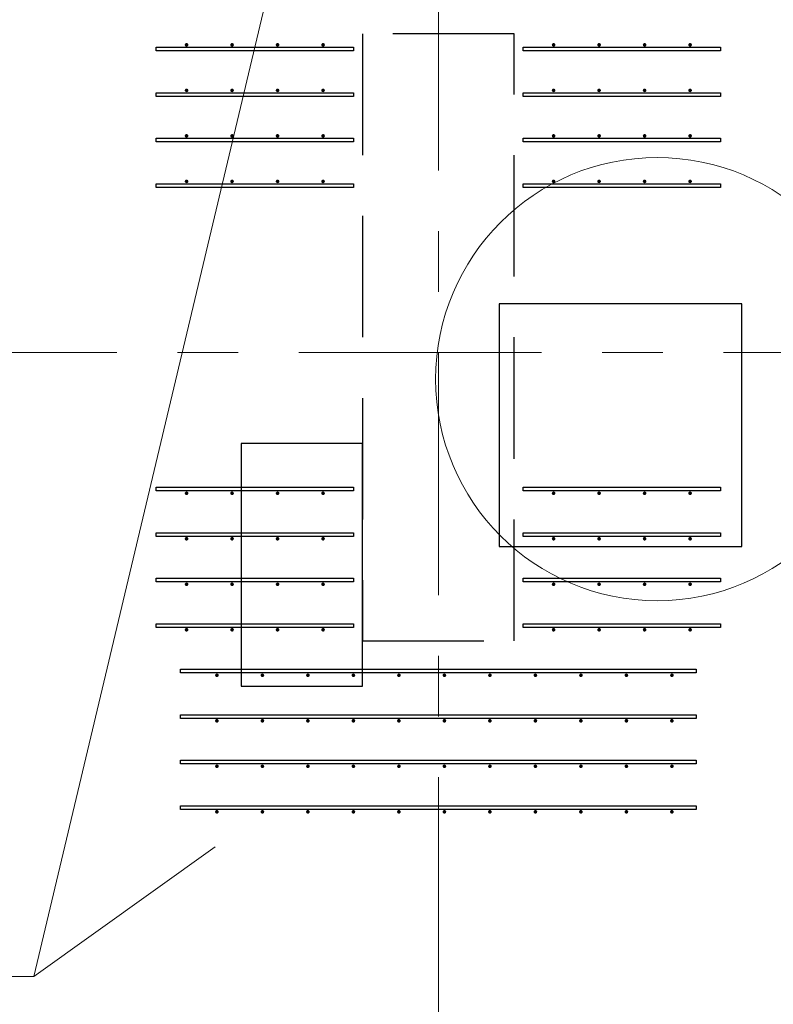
# Model space of a CAD drawing. Header units: metres. Extents: x -38 to 85, y -15 to 19.
# Tile 65 of 95: x 50.81 to 52.05, y 11.73 to 13.35. Entities that reach past the tile are written whole.
import ezdxf

# ---------------------------------------------------------------- set-up
doc = ezdxf.new("R2010")
doc.units = ezdxf.units.M
for name, pattern in [('______11', [0.5, 0.4, -0.05, 0, -0.05]), ('______2', [0.27, 0.2, -0.07]), ('______5', [1.1, 0.8, -0.1, 0.1, -0.1])]:
    doc.linetypes.add(name, pattern=pattern)
for name, color, linetype, lineweight in [('XR$2$Осевая линия (1)', 7, '______5', 13), ('XR$3$Арматурный каркас 01', 4, 'Continuous', 35), ('XR$3$ВК__отв в полу 1-2 эт', 220, 'Continuous', 25), ('XR$3$Перекрытие (1)', 7, 'Continuous', 35), ('XR$5$Стена (1)', 7, 'Continuous', 35)]:
    doc.layers.add(name, color=color, linetype=linetype, lineweight=lineweight)

msp = doc.modelspace()

# ---------------------------------------------------------------- hatches: boundary and pattern name
at = {"layer": 'XR$3$Арматурный каркас 01', "linetype": 'Continuous', "lineweight": 50, "transparency": 33554687}
for points in [[(51.088, 13.307), (51.0878, 13.3081), (51.0871, 13.3091), (51.0861, 13.3098), (51.085, 13.31), (51.0839, 13.3098), (51.0829, 13.3091), (51.0822, 13.3081), (51.082, 13.307), (51.0822, 13.3059), (51.0829, 13.3049), (51.0839, 13.3042), (51.085, 13.304), (51.0861, 13.3042), (51.0871, 13.3049), (51.0878, 13.3059)], [(51.163, 13.307), (51.1628, 13.3081), (51.1621, 13.3091), (51.1611, 13.3098), (51.16, 13.31), (51.1589, 13.3098), (51.1579, 13.3091), (51.1572, 13.3081), (51.157, 13.307), (51.1572, 13.3059), (51.1579, 13.3049), (51.1589, 13.3042), (51.16, 13.304), (51.1611, 13.3042), (51.1621, 13.3049), (51.1628, 13.3059)], [(51.238, 13.307), (51.2378, 13.3081), (51.2371, 13.3091), (51.2361, 13.3098), (51.235, 13.31), (51.2339, 13.3098), (51.2329, 13.3091), (51.2322, 13.3081), (51.232, 13.307), (51.2322, 13.3059), (51.2329, 13.3049), (51.2339, 13.3042), (51.235, 13.304), (51.2361, 13.3042), (51.2371, 13.3049), (51.2378, 13.3059)], [(51.313, 13.307), (51.3128, 13.3081), (51.3121, 13.3091), (51.3111, 13.3098), (51.31, 13.31), (51.3089, 13.3098), (51.3079, 13.3091), (51.3072, 13.3081), (51.307, 13.307), (51.3072, 13.3059), (51.3079, 13.3049), (51.3089, 13.3042), (51.31, 13.304), (51.3111, 13.3042), (51.3121, 13.3049), (51.3128, 13.3059)], [(51.693, 13.307), (51.6928, 13.3081), (51.6921, 13.3091), (51.6911, 13.3098), (51.69, 13.31), (51.6889, 13.3098), (51.6879, 13.3091), (51.6872, 13.3081), (51.687, 13.307), (51.6872, 13.3059), (51.6879, 13.3049), (51.6889, 13.3042), (51.69, 13.304), (51.6911, 13.3042), (51.6921, 13.3049), (51.6928, 13.3059)], [(51.768, 13.307), (51.7678, 13.3081), (51.7671, 13.3091), (51.7661, 13.3098), (51.765, 13.31), (51.7639, 13.3098), (51.7629, 13.3091), (51.7622, 13.3081), (51.762, 13.307), (51.7622, 13.3059), (51.7629, 13.3049), (51.7639, 13.3042), (51.765, 13.304), (51.7661, 13.3042), (51.7671, 13.3049), (51.7678, 13.3059)], [(51.843, 13.307), (51.8428, 13.3081), (51.8421, 13.3091), (51.8411, 13.3098), (51.84, 13.31), (51.8389, 13.3098), (51.8379, 13.3091), (51.8372, 13.3081), (51.837, 13.307), (51.8372, 13.3059), (51.8379, 13.3049), (51.8389, 13.3042), (51.84, 13.304), (51.8411, 13.3042), (51.8421, 13.3049), (51.8428, 13.3059)], [(51.918, 13.307), (51.9178, 13.3081), (51.9171, 13.3091), (51.9161, 13.3098), (51.915, 13.31), (51.9139, 13.3098), (51.9129, 13.3091), (51.9122, 13.3081), (51.912, 13.307), (51.9122, 13.3059), (51.9129, 13.3049), (51.9139, 13.3042), (51.915, 13.304), (51.9161, 13.3042), (51.9171, 13.3049), (51.9178, 13.3059)], [(51.088, 13.232), (51.0878, 13.2331), (51.0871, 13.2341), (51.0861, 13.2348), (51.085, 13.235), (51.0839, 13.2348), (51.0829, 13.2341), (51.0822, 13.2331), (51.082, 13.232), (51.0822, 13.2309), (51.0829, 13.2299), (51.0839, 13.2292), (51.085, 13.229), (51.0861, 13.2292), (51.0871, 13.2299), (51.0878, 13.2309)], [(51.163, 13.232), (51.1628, 13.2331), (51.1621, 13.2341), (51.1611, 13.2348), (51.16, 13.235), (51.1589, 13.2348), (51.1579, 13.2341), (51.1572, 13.2331), (51.157, 13.232), (51.1572, 13.2309), (51.1579, 13.2299), (51.1589, 13.2292), (51.16, 13.229), (51.1611, 13.2292), (51.1621, 13.2299), (51.1628, 13.2309)], [(51.238, 13.232), (51.2378, 13.2331), (51.2371, 13.2341), (51.2361, 13.2348), (51.235, 13.235), (51.2339, 13.2348), (51.2329, 13.2341), (51.2322, 13.2331), (51.232, 13.232), (51.2322, 13.2309), (51.2329, 13.2299), (51.2339, 13.2292), (51.235, 13.229), (51.2361, 13.2292), (51.2371, 13.2299), (51.2378, 13.2309)], [(51.313, 13.232), (51.3128, 13.2331), (51.3121, 13.2341), (51.3111, 13.2348), (51.31, 13.235), (51.3089, 13.2348), (51.3079, 13.2341), (51.3072, 13.2331), (51.307, 13.232), (51.3072, 13.2309), (51.3079, 13.2299), (51.3089, 13.2292), (51.31, 13.229), (51.3111, 13.2292), (51.3121, 13.2299), (51.3128, 13.2309)], [(51.693, 13.232), (51.6928, 13.2331), (51.6921, 13.2341), (51.6911, 13.2348), (51.69, 13.235), (51.6889, 13.2348), (51.6879, 13.2341), (51.6872, 13.2331), (51.687, 13.232), (51.6872, 13.2309), (51.6879, 13.2299), (51.6889, 13.2292), (51.69, 13.229), (51.6911, 13.2292), (51.6921, 13.2299), (51.6928, 13.2309)], [(51.768, 13.232), (51.7678, 13.2331), (51.7671, 13.2341), (51.7661, 13.2348), (51.765, 13.235), (51.7639, 13.2348), (51.7629, 13.2341), (51.7622, 13.2331), (51.762, 13.232), (51.7622, 13.2309), (51.7629, 13.2299), (51.7639, 13.2292), (51.765, 13.229), (51.7661, 13.2292), (51.7671, 13.2299), (51.7678, 13.2309)], [(51.843, 13.232), (51.8428, 13.2331), (51.8421, 13.2341), (51.8411, 13.2348), (51.84, 13.235), (51.8389, 13.2348), (51.8379, 13.2341), (51.8372, 13.2331), (51.837, 13.232), (51.8372, 13.2309), (51.8379, 13.2299), (51.8389, 13.2292), (51.84, 13.229), (51.8411, 13.2292), (51.8421, 13.2299), (51.8428, 13.2309)], [(51.918, 13.232), (51.9178, 13.2331), (51.9171, 13.2341), (51.9161, 13.2348), (51.915, 13.235), (51.9139, 13.2348), (51.9129, 13.2341), (51.9122, 13.2331), (51.912, 13.232), (51.9122, 13.2309), (51.9129, 13.2299), (51.9139, 13.2292), (51.915, 13.229), (51.9161, 13.2292), (51.9171, 13.2299), (51.9178, 13.2309)], [(51.088, 13.157), (51.0878, 13.1581), (51.0871, 13.1591), (51.0861, 13.1598), (51.085, 13.16), (51.0839, 13.1598), (51.0829, 13.1591), (51.0822, 13.1581), (51.082, 13.157), (51.0822, 13.1559), (51.0829, 13.1549), (51.0839, 13.1542), (51.085, 13.154), (51.0861, 13.1542), (51.0871, 13.1549), (51.0878, 13.1559)], [(51.163, 13.157), (51.1628, 13.1581), (51.1621, 13.1591), (51.1611, 13.1598), (51.16, 13.16), (51.1589, 13.1598), (51.1579, 13.1591), (51.1572, 13.1581), (51.157, 13.157), (51.1572, 13.1559), (51.1579, 13.1549), (51.1589, 13.1542), (51.16, 13.154), (51.1611, 13.1542), (51.1621, 13.1549), (51.1628, 13.1559)], [(51.238, 13.157), (51.2378, 13.1581), (51.2371, 13.1591), (51.2361, 13.1598), (51.235, 13.16), (51.2339, 13.1598), (51.2329, 13.1591), (51.2322, 13.1581), (51.232, 13.157), (51.2322, 13.1559), (51.2329, 13.1549), (51.2339, 13.1542), (51.235, 13.154), (51.2361, 13.1542), (51.2371, 13.1549), (51.2378, 13.1559)], [(51.313, 13.157), (51.3128, 13.1581), (51.3121, 13.1591), (51.3111, 13.1598), (51.31, 13.16), (51.3089, 13.1598), (51.3079, 13.1591), (51.3072, 13.1581), (51.307, 13.157), (51.3072, 13.1559), (51.3079, 13.1549), (51.3089, 13.1542), (51.31, 13.154), (51.3111, 13.1542), (51.3121, 13.1549), (51.3128, 13.1559)], [(51.693, 13.157), (51.6928, 13.1581), (51.6921, 13.1591), (51.6911, 13.1598), (51.69, 13.16), (51.6889, 13.1598), (51.6879, 13.1591), (51.6872, 13.1581), (51.687, 13.157), (51.6872, 13.1559), (51.6879, 13.1549), (51.6889, 13.1542), (51.69, 13.154), (51.6911, 13.1542), (51.6921, 13.1549), (51.6928, 13.1559)], [(51.768, 13.157), (51.7678, 13.1581), (51.7671, 13.1591), (51.7661, 13.1598), (51.765, 13.16), (51.7639, 13.1598), (51.7629, 13.1591), (51.7622, 13.1581), (51.762, 13.157), (51.7622, 13.1559), (51.7629, 13.1549), (51.7639, 13.1542), (51.765, 13.154), (51.7661, 13.1542), (51.7671, 13.1549), (51.7678, 13.1559)], [(51.843, 13.157), (51.8428, 13.1581), (51.8421, 13.1591), (51.8411, 13.1598), (51.84, 13.16), (51.8389, 13.1598), (51.8379, 13.1591), (51.8372, 13.1581), (51.837, 13.157), (51.8372, 13.1559), (51.8379, 13.1549), (51.8389, 13.1542), (51.84, 13.154), (51.8411, 13.1542), (51.8421, 13.1549), (51.8428, 13.1559)], [(51.918, 13.157), (51.9178, 13.1581), (51.9171, 13.1591), (51.9161, 13.1598), (51.915, 13.16), (51.9139, 13.1598), (51.9129, 13.1591), (51.9122, 13.1581), (51.912, 13.157), (51.9122, 13.1559), (51.9129, 13.1549), (51.9139, 13.1542), (51.915, 13.154), (51.9161, 13.1542), (51.9171, 13.1549), (51.9178, 13.1559)], [(51.088, 13.082), (51.0878, 13.0831), (51.0871, 13.0841), (51.0861, 13.0848), (51.085, 13.085), (51.0839, 13.0848), (51.0829, 13.0841), (51.0822, 13.0831), (51.082, 13.082), (51.0822, 13.0809), (51.0829, 13.0799), (51.0839, 13.0792), (51.085, 13.079), (51.0861, 13.0792), (51.0871, 13.0799), (51.0878, 13.0809)], [(51.163, 13.082), (51.1628, 13.0831), (51.1621, 13.0841), (51.1611, 13.0848), (51.16, 13.085), (51.1589, 13.0848), (51.1579, 13.0841), (51.1572, 13.0831), (51.157, 13.082), (51.1572, 13.0809), (51.1579, 13.0799), (51.1589, 13.0792), (51.16, 13.079), (51.1611, 13.0792), (51.1621, 13.0799), (51.1628, 13.0809)], [(51.238, 13.082), (51.2378, 13.0831), (51.2371, 13.0841), (51.2361, 13.0848), (51.235, 13.085), (51.2339, 13.0848), (51.2329, 13.0841), (51.2322, 13.0831), (51.232, 13.082), (51.2322, 13.0809), (51.2329, 13.0799), (51.2339, 13.0792), (51.235, 13.079), (51.2361, 13.0792), (51.2371, 13.0799), (51.2378, 13.0809)], [(51.313, 13.082), (51.3128, 13.0831), (51.3121, 13.0841), (51.3111, 13.0848), (51.31, 13.085), (51.3089, 13.0848), (51.3079, 13.0841), (51.3072, 13.0831), (51.307, 13.082), (51.3072, 13.0809), (51.3079, 13.0799), (51.3089, 13.0792), (51.31, 13.079), (51.3111, 13.0792), (51.3121, 13.0799), (51.3128, 13.0809)], [(51.693, 13.082), (51.6928, 13.0831), (51.6921, 13.0841), (51.6911, 13.0848), (51.69, 13.085), (51.6889, 13.0848), (51.6879, 13.0841), (51.6872, 13.0831), (51.687, 13.082), (51.6872, 13.0809), (51.6879, 13.0799), (51.6889, 13.0792), (51.69, 13.079), (51.6911, 13.0792), (51.6921, 13.0799), (51.6928, 13.0809)], [(51.768, 13.082), (51.7678, 13.0831), (51.7671, 13.0841), (51.7661, 13.0848), (51.765, 13.085), (51.7639, 13.0848), (51.7629, 13.0841), (51.7622, 13.0831), (51.762, 13.082), (51.7622, 13.0809), (51.7629, 13.0799), (51.7639, 13.0792), (51.765, 13.079), (51.7661, 13.0792), (51.7671, 13.0799), (51.7678, 13.0809)], [(51.843, 13.082), (51.8428, 13.0831), (51.8421, 13.0841), (51.8411, 13.0848), (51.84, 13.085), (51.8389, 13.0848), (51.8379, 13.0841), (51.8372, 13.0831), (51.837, 13.082), (51.8372, 13.0809), (51.8379, 13.0799), (51.8389, 13.0792), (51.84, 13.079), (51.8411, 13.0792), (51.8421, 13.0799), (51.8428, 13.0809)], [(51.918, 13.082), (51.9178, 13.0831), (51.9171, 13.0841), (51.9161, 13.0848), (51.915, 13.085), (51.9139, 13.0848), (51.9129, 13.0841), (51.9122, 13.0831), (51.912, 13.082), (51.9122, 13.0809), (51.9129, 13.0799), (51.9139, 13.0792), (51.915, 13.079), (51.9161, 13.0792), (51.9171, 13.0799), (51.9178, 13.0809)], [(51.088, 12.568), (51.0878, 12.5691), (51.0871, 12.5701), (51.0861, 12.5708), (51.085, 12.571), (51.0839, 12.5708), (51.0829, 12.5701), (51.0822, 12.5691), (51.082, 12.568), (51.0822, 12.5669), (51.0829, 12.5659), (51.0839, 12.5652), (51.085, 12.565), (51.0861, 12.5652), (51.0871, 12.5659), (51.0878, 12.5669)], [(51.163, 12.568), (51.1628, 12.5691), (51.1621, 12.5701), (51.1611, 12.5708), (51.16, 12.571), (51.1589, 12.5708), (51.1579, 12.5701), (51.1572, 12.5691), (51.157, 12.568), (51.1572, 12.5669), (51.1579, 12.5659), (51.1589, 12.5652), (51.16, 12.565), (51.1611, 12.5652), (51.1621, 12.5659), (51.1628, 12.5669)], [(51.238, 12.568), (51.2378, 12.5691), (51.2371, 12.5701), (51.2361, 12.5708), (51.235, 12.571), (51.2339, 12.5708), (51.2329, 12.5701), (51.2322, 12.5691), (51.232, 12.568), (51.2322, 12.5669), (51.2329, 12.5659), (51.2339, 12.5652), (51.235, 12.565), (51.2361, 12.5652), (51.2371, 12.5659), (51.2378, 12.5669)], [(51.313, 12.568), (51.3128, 12.5691), (51.3121, 12.5701), (51.3111, 12.5708), (51.31, 12.571), (51.3089, 12.5708), (51.3079, 12.5701), (51.3072, 12.5691), (51.307, 12.568), (51.3072, 12.5669), (51.3079, 12.5659), (51.3089, 12.5652), (51.31, 12.565), (51.3111, 12.5652), (51.3121, 12.5659), (51.3128, 12.5669)], [(51.693, 12.568), (51.6928, 12.5691), (51.6921, 12.5701), (51.6911, 12.5708), (51.69, 12.571), (51.6889, 12.5708), (51.6879, 12.5701), (51.6872, 12.5691), (51.687, 12.568), (51.6872, 12.5669), (51.6879, 12.5659), (51.6889, 12.5652), (51.69, 12.565), (51.6911, 12.5652), (51.6921, 12.5659), (51.6928, 12.5669)], [(51.768, 12.568), (51.7678, 12.5691), (51.7671, 12.5701), (51.7661, 12.5708), (51.765, 12.571), (51.7639, 12.5708), (51.7629, 12.5701), (51.7622, 12.5691), (51.762, 12.568), (51.7622, 12.5669), (51.7629, 12.5659), (51.7639, 12.5652), (51.765, 12.565), (51.7661, 12.5652), (51.7671, 12.5659), (51.7678, 12.5669)], [(51.843, 12.568), (51.8428, 12.5691), (51.8421, 12.5701), (51.8411, 12.5708), (51.84, 12.571), (51.8389, 12.5708), (51.8379, 12.5701), (51.8372, 12.5691), (51.837, 12.568), (51.8372, 12.5669), (51.8379, 12.5659), (51.8389, 12.5652), (51.84, 12.565), (51.8411, 12.5652), (51.8421, 12.5659), (51.8428, 12.5669)], [(51.918, 12.568), (51.9178, 12.5691), (51.9171, 12.5701), (51.9161, 12.5708), (51.915, 12.571), (51.9139, 12.5708), (51.9129, 12.5701), (51.9122, 12.5691), (51.912, 12.568), (51.9122, 12.5669), (51.9129, 12.5659), (51.9139, 12.5652), (51.915, 12.565), (51.9161, 12.5652), (51.9171, 12.5659), (51.9178, 12.5669)], [(51.088, 12.493), (51.0878, 12.4941), (51.0871, 12.4951), (51.0861, 12.4958), (51.085, 12.496), (51.0839, 12.4958), (51.0829, 12.4951), (51.0822, 12.4941), (51.082, 12.493), (51.0822, 12.4919), (51.0829, 12.4909), (51.0839, 12.4902), (51.085, 12.49), (51.0861, 12.4902), (51.0871, 12.4909), (51.0878, 12.4919)], [(51.163, 12.493), (51.1628, 12.4941), (51.1621, 12.4951), (51.1611, 12.4958), (51.16, 12.496), (51.1589, 12.4958), (51.1579, 12.4951), (51.1572, 12.4941), (51.157, 12.493), (51.1572, 12.4919), (51.1579, 12.4909), (51.1589, 12.4902), (51.16, 12.49), (51.1611, 12.4902), (51.1621, 12.4909), (51.1628, 12.4919)], [(51.238, 12.493), (51.2378, 12.4941), (51.2371, 12.4951), (51.2361, 12.4958), (51.235, 12.496), (51.2339, 12.4958), (51.2329, 12.4951), (51.2322, 12.4941), (51.232, 12.493), (51.2322, 12.4919), (51.2329, 12.4909), (51.2339, 12.4902), (51.235, 12.49), (51.2361, 12.4902), (51.2371, 12.4909), (51.2378, 12.4919)], [(51.313, 12.493), (51.3128, 12.4941), (51.3121, 12.4951), (51.3111, 12.4958), (51.31, 12.496), (51.3089, 12.4958), (51.3079, 12.4951), (51.3072, 12.4941), (51.307, 12.493), (51.3072, 12.4919), (51.3079, 12.4909), (51.3089, 12.4902), (51.31, 12.49), (51.3111, 12.4902), (51.3121, 12.4909), (51.3128, 12.4919)], [(51.693, 12.493), (51.6928, 12.4941), (51.6921, 12.4951), (51.6911, 12.4958), (51.69, 12.496), (51.6889, 12.4958), (51.6879, 12.4951), (51.6872, 12.4941), (51.687, 12.493), (51.6872, 12.4919), (51.6879, 12.4909), (51.6889, 12.4902), (51.69, 12.49), (51.6911, 12.4902), (51.6921, 12.4909), (51.6928, 12.4919)], [(51.768, 12.493), (51.7678, 12.4941), (51.7671, 12.4951), (51.7661, 12.4958), (51.765, 12.496), (51.7639, 12.4958), (51.7629, 12.4951), (51.7622, 12.4941), (51.762, 12.493), (51.7622, 12.4919), (51.7629, 12.4909), (51.7639, 12.4902), (51.765, 12.49), (51.7661, 12.4902), (51.7671, 12.4909), (51.7678, 12.4919)], [(51.843, 12.493), (51.8428, 12.4941), (51.8421, 12.4951), (51.8411, 12.4958), (51.84, 12.496), (51.8389, 12.4958), (51.8379, 12.4951), (51.8372, 12.4941), (51.837, 12.493), (51.8372, 12.4919), (51.8379, 12.4909), (51.8389, 12.4902), (51.84, 12.49), (51.8411, 12.4902), (51.8421, 12.4909), (51.8428, 12.4919)], [(51.918, 12.493), (51.9178, 12.4941), (51.9171, 12.4951), (51.9161, 12.4958), (51.915, 12.496), (51.9139, 12.4958), (51.9129, 12.4951), (51.9122, 12.4941), (51.912, 12.493), (51.9122, 12.4919), (51.9129, 12.4909), (51.9139, 12.4902), (51.915, 12.49), (51.9161, 12.4902), (51.9171, 12.4909), (51.9178, 12.4919)], [(51.088, 12.418), (51.0878, 12.4191), (51.0871, 12.4201), (51.0861, 12.4208), (51.085, 12.421), (51.0839, 12.4208), (51.0829, 12.4201), (51.0822, 12.4191), (51.082, 12.418), (51.0822, 12.4169), (51.0829, 12.4159), (51.0839, 12.4152), (51.085, 12.415), (51.0861, 12.4152), (51.0871, 12.4159), (51.0878, 12.4169)], [(51.163, 12.418), (51.1628, 12.4191), (51.1621, 12.4201), (51.1611, 12.4208), (51.16, 12.421), (51.1589, 12.4208), (51.1579, 12.4201), (51.1572, 12.4191), (51.157, 12.418), (51.1572, 12.4169), (51.1579, 12.4159), (51.1589, 12.4152), (51.16, 12.415), (51.1611, 12.4152), (51.1621, 12.4159), (51.1628, 12.4169)], [(51.238, 12.418), (51.2378, 12.4191), (51.2371, 12.4201), (51.2361, 12.4208), (51.235, 12.421), (51.2339, 12.4208), (51.2329, 12.4201), (51.2322, 12.4191), (51.232, 12.418), (51.2322, 12.4169), (51.2329, 12.4159), (51.2339, 12.4152), (51.235, 12.415), (51.2361, 12.4152), (51.2371, 12.4159), (51.2378, 12.4169)], [(51.313, 12.418), (51.3128, 12.4191), (51.3121, 12.4201), (51.3111, 12.4208), (51.31, 12.421), (51.3089, 12.4208), (51.3079, 12.4201), (51.3072, 12.4191), (51.307, 12.418), (51.3072, 12.4169), (51.3079, 12.4159), (51.3089, 12.4152), (51.31, 12.415), (51.3111, 12.4152), (51.3121, 12.4159), (51.3128, 12.4169)], [(51.693, 12.418), (51.6928, 12.4191), (51.6921, 12.4201), (51.6911, 12.4208), (51.69, 12.421), (51.6889, 12.4208), (51.6879, 12.4201), (51.6872, 12.4191), (51.687, 12.418), (51.6872, 12.4169), (51.6879, 12.4159), (51.6889, 12.4152), (51.69, 12.415), (51.6911, 12.4152), (51.6921, 12.4159), (51.6928, 12.4169)], [(51.768, 12.418), (51.7678, 12.4191), (51.7671, 12.4201), (51.7661, 12.4208), (51.765, 12.421), (51.7639, 12.4208), (51.7629, 12.4201), (51.7622, 12.4191), (51.762, 12.418), (51.7622, 12.4169), (51.7629, 12.4159), (51.7639, 12.4152), (51.765, 12.415), (51.7661, 12.4152), (51.7671, 12.4159), (51.7678, 12.4169)], [(51.843, 12.418), (51.8428, 12.4191), (51.8421, 12.4201), (51.8411, 12.4208), (51.84, 12.421), (51.8389, 12.4208), (51.8379, 12.4201), (51.8372, 12.4191), (51.837, 12.418), (51.8372, 12.4169), (51.8379, 12.4159), (51.8389, 12.4152), (51.84, 12.415), (51.8411, 12.4152), (51.8421, 12.4159), (51.8428, 12.4169)], [(51.918, 12.418), (51.9178, 12.4191), (51.9171, 12.4201), (51.9161, 12.4208), (51.915, 12.421), (51.9139, 12.4208), (51.9129, 12.4201), (51.9122, 12.4191), (51.912, 12.418), (51.9122, 12.4169), (51.9129, 12.4159), (51.9139, 12.4152), (51.915, 12.415), (51.9161, 12.4152), (51.9171, 12.4159), (51.9178, 12.4169)], [(51.088, 12.343), (51.0878, 12.3441), (51.0871, 12.3451), (51.0861, 12.3458), (51.085, 12.346), (51.0839, 12.3458), (51.0829, 12.3451), (51.0822, 12.3441), (51.082, 12.343), (51.0822, 12.3419), (51.0829, 12.3409), (51.0839, 12.3402), (51.085, 12.34), (51.0861, 12.3402), (51.0871, 12.3409), (51.0878, 12.3419)], [(51.163, 12.343), (51.1628, 12.3441), (51.1621, 12.3451), (51.1611, 12.3458), (51.16, 12.346), (51.1589, 12.3458), (51.1579, 12.3451), (51.1572, 12.3441), (51.157, 12.343), (51.1572, 12.3419), (51.1579, 12.3409), (51.1589, 12.3402), (51.16, 12.34), (51.1611, 12.3402), (51.1621, 12.3409), (51.1628, 12.3419)], [(51.238, 12.343), (51.2378, 12.3441), (51.2371, 12.3451), (51.2361, 12.3458), (51.235, 12.346), (51.2339, 12.3458), (51.2329, 12.3451), (51.2322, 12.3441), (51.232, 12.343), (51.2322, 12.3419), (51.2329, 12.3409), (51.2339, 12.3402), (51.235, 12.34), (51.2361, 12.3402), (51.2371, 12.3409), (51.2378, 12.3419)], [(51.313, 12.343), (51.3128, 12.3441), (51.3121, 12.3451), (51.3111, 12.3458), (51.31, 12.346), (51.3089, 12.3458), (51.3079, 12.3451), (51.3072, 12.3441), (51.307, 12.343), (51.3072, 12.3419), (51.3079, 12.3409), (51.3089, 12.3402), (51.31, 12.34), (51.3111, 12.3402), (51.3121, 12.3409), (51.3128, 12.3419)], [(51.693, 12.343), (51.6928, 12.3441), (51.6921, 12.3451), (51.6911, 12.3458), (51.69, 12.346), (51.6889, 12.3458), (51.6879, 12.3451), (51.6872, 12.3441), (51.687, 12.343), (51.6872, 12.3419), (51.6879, 12.3409), (51.6889, 12.3402), (51.69, 12.34), (51.6911, 12.3402), (51.6921, 12.3409), (51.6928, 12.3419)], [(51.768, 12.343), (51.7678, 12.3441), (51.7671, 12.3451), (51.7661, 12.3458), (51.765, 12.346), (51.7639, 12.3458), (51.7629, 12.3451), (51.7622, 12.3441), (51.762, 12.343), (51.7622, 12.3419), (51.7629, 12.3409), (51.7639, 12.3402), (51.765, 12.34), (51.7661, 12.3402), (51.7671, 12.3409), (51.7678, 12.3419)], [(51.843, 12.343), (51.8428, 12.3441), (51.8421, 12.3451), (51.8411, 12.3458), (51.84, 12.346), (51.8389, 12.3458), (51.8379, 12.3451), (51.8372, 12.3441), (51.837, 12.343), (51.8372, 12.3419), (51.8379, 12.3409), (51.8389, 12.3402), (51.84, 12.34), (51.8411, 12.3402), (51.8421, 12.3409), (51.8428, 12.3419)], [(51.918, 12.343), (51.9178, 12.3441), (51.9171, 12.3451), (51.9161, 12.3458), (51.915, 12.346), (51.9139, 12.3458), (51.9129, 12.3451), (51.9122, 12.3441), (51.912, 12.343), (51.9122, 12.3419), (51.9129, 12.3409), (51.9139, 12.3402), (51.915, 12.34), (51.9161, 12.3402), (51.9171, 12.3409), (51.9178, 12.3419)], [(51.138, 12.268), (51.1378, 12.2691), (51.1371, 12.2701), (51.1361, 12.2708), (51.135, 12.271), (51.1339, 12.2708), (51.1329, 12.2701), (51.1322, 12.2691), (51.132, 12.268), (51.1322, 12.2669), (51.1329, 12.2659), (51.1339, 12.2652), (51.135, 12.265), (51.1361, 12.2652), (51.1371, 12.2659), (51.1378, 12.2669)], [(51.213, 12.268), (51.2128, 12.2691), (51.2121, 12.2701), (51.2111, 12.2708), (51.21, 12.271), (51.2089, 12.2708), (51.2079, 12.2701), (51.2072, 12.2691), (51.207, 12.268), (51.2072, 12.2669), (51.2079, 12.2659), (51.2089, 12.2652), (51.21, 12.265), (51.2111, 12.2652), (51.2121, 12.2659), (51.2128, 12.2669)], [(51.288, 12.268), (51.2878, 12.2691), (51.2871, 12.2701), (51.2861, 12.2708), (51.285, 12.271), (51.2839, 12.2708), (51.2829, 12.2701), (51.2822, 12.2691), (51.282, 12.268), (51.2822, 12.2669), (51.2829, 12.2659), (51.2839, 12.2652), (51.285, 12.265), (51.2861, 12.2652), (51.2871, 12.2659), (51.2878, 12.2669)], [(51.363, 12.268), (51.3628, 12.2691), (51.3621, 12.2701), (51.3611, 12.2708), (51.36, 12.271), (51.3589, 12.2708), (51.3579, 12.2701), (51.3572, 12.2691), (51.357, 12.268), (51.3572, 12.2669), (51.3579, 12.2659), (51.3589, 12.2652), (51.36, 12.265), (51.3611, 12.2652), (51.3621, 12.2659), (51.3628, 12.2669)], [(51.438, 12.268), (51.4378, 12.2691), (51.4371, 12.2701), (51.4361, 12.2708), (51.435, 12.271), (51.4339, 12.2708), (51.4329, 12.2701), (51.4322, 12.2691), (51.432, 12.268), (51.4322, 12.2669), (51.4329, 12.2659), (51.4339, 12.2652), (51.435, 12.265), (51.4361, 12.2652), (51.4371, 12.2659), (51.4378, 12.2669)], [(51.513, 12.268), (51.5128, 12.2691), (51.5121, 12.2701), (51.5111, 12.2708), (51.51, 12.271), (51.5089, 12.2708), (51.5079, 12.2701), (51.5072, 12.2691), (51.507, 12.268), (51.5072, 12.2669), (51.5079, 12.2659), (51.5089, 12.2652), (51.51, 12.265), (51.5111, 12.2652), (51.5121, 12.2659), (51.5128, 12.2669)], [(51.588, 12.268), (51.5878, 12.2691), (51.5871, 12.2701), (51.5861, 12.2708), (51.585, 12.271), (51.5839, 12.2708), (51.5829, 12.2701), (51.5822, 12.2691), (51.582, 12.268), (51.5822, 12.2669), (51.5829, 12.2659), (51.5839, 12.2652), (51.585, 12.265), (51.5861, 12.2652), (51.5871, 12.2659), (51.5878, 12.2669)], [(51.663, 12.268), (51.6628, 12.2691), (51.6621, 12.2701), (51.6611, 12.2708), (51.66, 12.271), (51.6589, 12.2708), (51.6579, 12.2701), (51.6572, 12.2691), (51.657, 12.268), (51.6572, 12.2669), (51.6579, 12.2659), (51.6589, 12.2652), (51.66, 12.265), (51.6611, 12.2652), (51.6621, 12.2659), (51.6628, 12.2669)], [(51.738, 12.268), (51.7378, 12.2691), (51.7371, 12.2701), (51.7361, 12.2708), (51.735, 12.271), (51.7339, 12.2708), (51.7329, 12.2701), (51.7322, 12.2691), (51.732, 12.268), (51.7322, 12.2669), (51.7329, 12.2659), (51.7339, 12.2652), (51.735, 12.265), (51.7361, 12.2652), (51.7371, 12.2659), (51.7378, 12.2669)], [(51.813, 12.268), (51.8128, 12.2691), (51.8121, 12.2701), (51.8111, 12.2708), (51.81, 12.271), (51.8089, 12.2708), (51.8079, 12.2701), (51.8072, 12.2691), (51.807, 12.268), (51.8072, 12.2669), (51.8079, 12.2659), (51.8089, 12.2652), (51.81, 12.265), (51.8111, 12.2652), (51.8121, 12.2659), (51.8128, 12.2669)], [(51.888, 12.268), (51.8878, 12.2691), (51.8871, 12.2701), (51.8861, 12.2708), (51.885, 12.271), (51.8839, 12.2708), (51.8829, 12.2701), (51.8822, 12.2691), (51.882, 12.268), (51.8822, 12.2669), (51.8829, 12.2659), (51.8839, 12.2652), (51.885, 12.265), (51.8861, 12.2652), (51.8871, 12.2659), (51.8878, 12.2669)], [(51.138, 12.193), (51.1378, 12.1941), (51.1371, 12.1951), (51.1361, 12.1958), (51.135, 12.196), (51.1339, 12.1958), (51.1329, 12.1951), (51.1322, 12.1941), (51.132, 12.193), (51.1322, 12.1919), (51.1329, 12.1909), (51.1339, 12.1902), (51.135, 12.19), (51.1361, 12.1902), (51.1371, 12.1909), (51.1378, 12.1919)], [(51.213, 12.193), (51.2128, 12.1941), (51.2121, 12.1951), (51.2111, 12.1958), (51.21, 12.196), (51.2089, 12.1958), (51.2079, 12.1951), (51.2072, 12.1941), (51.207, 12.193), (51.2072, 12.1919), (51.2079, 12.1909), (51.2089, 12.1902), (51.21, 12.19), (51.2111, 12.1902), (51.2121, 12.1909), (51.2128, 12.1919)], [(51.288, 12.193), (51.2878, 12.1941), (51.2871, 12.1951), (51.2861, 12.1958), (51.285, 12.196), (51.2839, 12.1958), (51.2829, 12.1951), (51.2822, 12.1941), (51.282, 12.193), (51.2822, 12.1919), (51.2829, 12.1909), (51.2839, 12.1902), (51.285, 12.19), (51.2861, 12.1902), (51.2871, 12.1909), (51.2878, 12.1919)], [(51.363, 12.193), (51.3628, 12.1941), (51.3621, 12.1951), (51.3611, 12.1958), (51.36, 12.196), (51.3589, 12.1958), (51.3579, 12.1951), (51.3572, 12.1941), (51.357, 12.193), (51.3572, 12.1919), (51.3579, 12.1909), (51.3589, 12.1902), (51.36, 12.19), (51.3611, 12.1902), (51.3621, 12.1909), (51.3628, 12.1919)], [(51.438, 12.193), (51.4378, 12.1941), (51.4371, 12.1951), (51.4361, 12.1958), (51.435, 12.196), (51.4339, 12.1958), (51.4329, 12.1951), (51.4322, 12.1941), (51.432, 12.193), (51.4322, 12.1919), (51.4329, 12.1909), (51.4339, 12.1902), (51.435, 12.19), (51.4361, 12.1902), (51.4371, 12.1909), (51.4378, 12.1919)], [(51.513, 12.193), (51.5128, 12.1941), (51.5121, 12.1951), (51.5111, 12.1958), (51.51, 12.196), (51.5089, 12.1958), (51.5079, 12.1951), (51.5072, 12.1941), (51.507, 12.193), (51.5072, 12.1919), (51.5079, 12.1909), (51.5089, 12.1902), (51.51, 12.19), (51.5111, 12.1902), (51.5121, 12.1909), (51.5128, 12.1919)], [(51.588, 12.193), (51.5878, 12.1941), (51.5871, 12.1951), (51.5861, 12.1958), (51.585, 12.196), (51.5839, 12.1958), (51.5829, 12.1951), (51.5822, 12.1941), (51.582, 12.193), (51.5822, 12.1919), (51.5829, 12.1909), (51.5839, 12.1902), (51.585, 12.19), (51.5861, 12.1902), (51.5871, 12.1909), (51.5878, 12.1919)], [(51.663, 12.193), (51.6628, 12.1941), (51.6621, 12.1951), (51.6611, 12.1958), (51.66, 12.196), (51.6589, 12.1958), (51.6579, 12.1951), (51.6572, 12.1941), (51.657, 12.193), (51.6572, 12.1919), (51.6579, 12.1909), (51.6589, 12.1902), (51.66, 12.19), (51.6611, 12.1902), (51.6621, 12.1909), (51.6628, 12.1919)], [(51.738, 12.193), (51.7378, 12.1941), (51.7371, 12.1951), (51.7361, 12.1958), (51.735, 12.196), (51.7339, 12.1958), (51.7329, 12.1951), (51.7322, 12.1941), (51.732, 12.193), (51.7322, 12.1919), (51.7329, 12.1909), (51.7339, 12.1902), (51.735, 12.19), (51.7361, 12.1902), (51.7371, 12.1909), (51.7378, 12.1919)], [(51.813, 12.193), (51.8128, 12.1941), (51.8121, 12.1951), (51.8111, 12.1958), (51.81, 12.196), (51.8089, 12.1958), (51.8079, 12.1951), (51.8072, 12.1941), (51.807, 12.193), (51.8072, 12.1919), (51.8079, 12.1909), (51.8089, 12.1902), (51.81, 12.19), (51.8111, 12.1902), (51.8121, 12.1909), (51.8128, 12.1919)], [(51.888, 12.193), (51.8878, 12.1941), (51.8871, 12.1951), (51.8861, 12.1958), (51.885, 12.196), (51.8839, 12.1958), (51.8829, 12.1951), (51.8822, 12.1941), (51.882, 12.193), (51.8822, 12.1919), (51.8829, 12.1909), (51.8839, 12.1902), (51.885, 12.19), (51.8861, 12.1902), (51.8871, 12.1909), (51.8878, 12.1919)], [(51.138, 12.118), (51.1378, 12.1191), (51.1371, 12.1201), (51.1361, 12.1208), (51.135, 12.121), (51.1339, 12.1208), (51.1329, 12.1201), (51.1322, 12.1191), (51.132, 12.118), (51.1322, 12.1169), (51.1329, 12.1159), (51.1339, 12.1152), (51.135, 12.115), (51.1361, 12.1152), (51.1371, 12.1159), (51.1378, 12.1169)], [(51.213, 12.118), (51.2128, 12.1191), (51.2121, 12.1201), (51.2111, 12.1208), (51.21, 12.121), (51.2089, 12.1208), (51.2079, 12.1201), (51.2072, 12.1191), (51.207, 12.118), (51.2072, 12.1169), (51.2079, 12.1159), (51.2089, 12.1152), (51.21, 12.115), (51.2111, 12.1152), (51.2121, 12.1159), (51.2128, 12.1169)], [(51.288, 12.118), (51.2878, 12.1191), (51.2871, 12.1201), (51.2861, 12.1208), (51.285, 12.121), (51.2839, 12.1208), (51.2829, 12.1201), (51.2822, 12.1191), (51.282, 12.118), (51.2822, 12.1169), (51.2829, 12.1159), (51.2839, 12.1152), (51.285, 12.115), (51.2861, 12.1152), (51.2871, 12.1159), (51.2878, 12.1169)], [(51.363, 12.118), (51.3628, 12.1191), (51.3621, 12.1201), (51.3611, 12.1208), (51.36, 12.121), (51.3589, 12.1208), (51.3579, 12.1201), (51.3572, 12.1191), (51.357, 12.118), (51.3572, 12.1169), (51.3579, 12.1159), (51.3589, 12.1152), (51.36, 12.115), (51.3611, 12.1152), (51.3621, 12.1159), (51.3628, 12.1169)], [(51.438, 12.118), (51.4378, 12.1191), (51.4371, 12.1201), (51.4361, 12.1208), (51.435, 12.121), (51.4339, 12.1208), (51.4329, 12.1201), (51.4322, 12.1191), (51.432, 12.118), (51.4322, 12.1169), (51.4329, 12.1159), (51.4339, 12.1152), (51.435, 12.115), (51.4361, 12.1152), (51.4371, 12.1159), (51.4378, 12.1169)], [(51.513, 12.118), (51.5128, 12.1191), (51.5121, 12.1201), (51.5111, 12.1208), (51.51, 12.121), (51.5089, 12.1208), (51.5079, 12.1201), (51.5072, 12.1191), (51.507, 12.118), (51.5072, 12.1169), (51.5079, 12.1159), (51.5089, 12.1152), (51.51, 12.115), (51.5111, 12.1152), (51.5121, 12.1159), (51.5128, 12.1169)], [(51.588, 12.118), (51.5878, 12.1191), (51.5871, 12.1201), (51.5861, 12.1208), (51.585, 12.121), (51.5839, 12.1208), (51.5829, 12.1201), (51.5822, 12.1191), (51.582, 12.118), (51.5822, 12.1169), (51.5829, 12.1159), (51.5839, 12.1152), (51.585, 12.115), (51.5861, 12.1152), (51.5871, 12.1159), (51.5878, 12.1169)], [(51.663, 12.118), (51.6628, 12.1191), (51.6621, 12.1201), (51.6611, 12.1208), (51.66, 12.121), (51.6589, 12.1208), (51.6579, 12.1201), (51.6572, 12.1191), (51.657, 12.118), (51.6572, 12.1169), (51.6579, 12.1159), (51.6589, 12.1152), (51.66, 12.115), (51.6611, 12.1152), (51.6621, 12.1159), (51.6628, 12.1169)], [(51.738, 12.118), (51.7378, 12.1191), (51.7371, 12.1201), (51.7361, 12.1208), (51.735, 12.121), (51.7339, 12.1208), (51.7329, 12.1201), (51.7322, 12.1191), (51.732, 12.118), (51.7322, 12.1169), (51.7329, 12.1159), (51.7339, 12.1152), (51.735, 12.115), (51.7361, 12.1152), (51.7371, 12.1159), (51.7378, 12.1169)], [(51.813, 12.118), (51.8128, 12.1191), (51.8121, 12.1201), (51.8111, 12.1208), (51.81, 12.121), (51.8089, 12.1208), (51.8079, 12.1201), (51.8072, 12.1191), (51.807, 12.118), (51.8072, 12.1169), (51.8079, 12.1159), (51.8089, 12.1152), (51.81, 12.115), (51.8111, 12.1152), (51.8121, 12.1159), (51.8128, 12.1169)], [(51.888, 12.118), (51.8878, 12.1191), (51.8871, 12.1201), (51.8861, 12.1208), (51.885, 12.121), (51.8839, 12.1208), (51.8829, 12.1201), (51.8822, 12.1191), (51.882, 12.118), (51.8822, 12.1169), (51.8829, 12.1159), (51.8839, 12.1152), (51.885, 12.115), (51.8861, 12.1152), (51.8871, 12.1159), (51.8878, 12.1169)], [(51.138, 12.043), (51.1378, 12.0441), (51.1371, 12.0451), (51.1361, 12.0458), (51.135, 12.046), (51.1339, 12.0458), (51.1329, 12.0451), (51.1322, 12.0441), (51.132, 12.043), (51.1322, 12.0419), (51.1329, 12.0409), (51.1339, 12.0402), (51.135, 12.04), (51.1361, 12.0402), (51.1371, 12.0409), (51.1378, 12.0419)], [(51.213, 12.043), (51.2128, 12.0441), (51.2121, 12.0451), (51.2111, 12.0458), (51.21, 12.046), (51.2089, 12.0458), (51.2079, 12.0451), (51.2072, 12.0441), (51.207, 12.043), (51.2072, 12.0419), (51.2079, 12.0409), (51.2089, 12.0402), (51.21, 12.04), (51.2111, 12.0402), (51.2121, 12.0409), (51.2128, 12.0419)], [(51.288, 12.043), (51.2878, 12.0441), (51.2871, 12.0451), (51.2861, 12.0458), (51.285, 12.046), (51.2839, 12.0458), (51.2829, 12.0451), (51.2822, 12.0441), (51.282, 12.043), (51.2822, 12.0419), (51.2829, 12.0409), (51.2839, 12.0402), (51.285, 12.04), (51.2861, 12.0402), (51.2871, 12.0409), (51.2878, 12.0419)], [(51.363, 12.043), (51.3628, 12.0441), (51.3621, 12.0451), (51.3611, 12.0458), (51.36, 12.046), (51.3589, 12.0458), (51.3579, 12.0451), (51.3572, 12.0441), (51.357, 12.043), (51.3572, 12.0419), (51.3579, 12.0409), (51.3589, 12.0402), (51.36, 12.04), (51.3611, 12.0402), (51.3621, 12.0409), (51.3628, 12.0419)], [(51.438, 12.043), (51.4378, 12.0441), (51.4371, 12.0451), (51.4361, 12.0458), (51.435, 12.046), (51.4339, 12.0458), (51.4329, 12.0451), (51.4322, 12.0441), (51.432, 12.043), (51.4322, 12.0419), (51.4329, 12.0409), (51.4339, 12.0402), (51.435, 12.04), (51.4361, 12.0402), (51.4371, 12.0409), (51.4378, 12.0419)], [(51.513, 12.043), (51.5128, 12.0441), (51.5121, 12.0451), (51.5111, 12.0458), (51.51, 12.046), (51.5089, 12.0458), (51.5079, 12.0451), (51.5072, 12.0441), (51.507, 12.043), (51.5072, 12.0419), (51.5079, 12.0409), (51.5089, 12.0402), (51.51, 12.04), (51.5111, 12.0402), (51.5121, 12.0409), (51.5128, 12.0419)], [(51.588, 12.043), (51.5878, 12.0441), (51.5871, 12.0451), (51.5861, 12.0458), (51.585, 12.046), (51.5839, 12.0458), (51.5829, 12.0451), (51.5822, 12.0441), (51.582, 12.043), (51.5822, 12.0419), (51.5829, 12.0409), (51.5839, 12.0402), (51.585, 12.04), (51.5861, 12.0402), (51.5871, 12.0409), (51.5878, 12.0419)], [(51.663, 12.043), (51.6628, 12.0441), (51.6621, 12.0451), (51.6611, 12.0458), (51.66, 12.046), (51.6589, 12.0458), (51.6579, 12.0451), (51.6572, 12.0441), (51.657, 12.043), (51.6572, 12.0419), (51.6579, 12.0409), (51.6589, 12.0402), (51.66, 12.04), (51.6611, 12.0402), (51.6621, 12.0409), (51.6628, 12.0419)], [(51.738, 12.043), (51.7378, 12.0441), (51.7371, 12.0451), (51.7361, 12.0458), (51.735, 12.046), (51.7339, 12.0458), (51.7329, 12.0451), (51.7322, 12.0441), (51.732, 12.043), (51.7322, 12.0419), (51.7329, 12.0409), (51.7339, 12.0402), (51.735, 12.04), (51.7361, 12.0402), (51.7371, 12.0409), (51.7378, 12.0419)], [(51.813, 12.043), (51.8128, 12.0441), (51.8121, 12.0451), (51.8111, 12.0458), (51.81, 12.046), (51.8089, 12.0458), (51.8079, 12.0451), (51.8072, 12.0441), (51.807, 12.043), (51.8072, 12.0419), (51.8079, 12.0409), (51.8089, 12.0402), (51.81, 12.04), (51.8111, 12.0402), (51.8121, 12.0409), (51.8128, 12.0419)], [(51.888, 12.043), (51.8878, 12.0441), (51.8871, 12.0451), (51.8861, 12.0458), (51.885, 12.046), (51.8839, 12.0458), (51.8829, 12.0451), (51.8822, 12.0441), (51.882, 12.043), (51.8822, 12.0419), (51.8829, 12.0409), (51.8839, 12.0402), (51.885, 12.04), (51.8861, 12.0402), (51.8871, 12.0409), (51.8878, 12.0419)]]:
    msp.add_hatch(color=2, dxfattribs=at).paths.add_polyline_path(points)

# ---------------------------------------------------------------- linework, layer by layer
at = {"color": 7, "linetype": 'Continuous', "lineweight": 13, "transparency": 33554687}
msp.add_line((51.268, 13.6), (50.8331, 11.7715), dxfattribs=at)
msp.add_lwpolyline([(51.1323, 11.985), (50.8331, 11.7715), (49.1231, 11.7715)], dxfattribs=at)
at = {"layer": 'XR$2$Осевая линия (1)', "color": 253, "linetype": '______11', "lineweight": 13, "true_color": 0xa0a0a0, "transparency": 33554687}
for p, q in [((51.5, 6.8), (51.5, 18.35)), ((-2.63, 12.8), (62.6, 12.8))]:
    msp.add_line(p, q, dxfattribs=at)
at = {"layer": 'XR$3$Арматурный каркас 01', "color": 2, "linetype": 'Continuous', "lineweight": 25, "transparency": 33554687}
for points in [[(51.36, 13.297), (51.035, 13.297), (51.035, 13.303), (51.36, 13.303), (51.36, 13.297)], [(51.36, 13.297), (51.035, 13.297), (51.035, 13.303), (51.36, 13.303), (51.36, 13.297)], [(51.64, 13.303), (51.965, 13.303), (51.965, 13.297), (51.64, 13.297), (51.64, 13.303)], [(51.64, 13.303), (51.965, 13.303), (51.965, 13.297), (51.64, 13.297), (51.64, 13.303)], [(51.36, 13.222), (51.035, 13.222), (51.035, 13.228), (51.36, 13.228), (51.36, 13.222)], [(51.36, 13.222), (51.035, 13.222), (51.035, 13.228), (51.36, 13.228), (51.36, 13.222)], [(51.64, 13.228), (51.965, 13.228), (51.965, 13.222), (51.64, 13.222), (51.64, 13.228)], [(51.64, 13.228), (51.965, 13.228), (51.965, 13.222), (51.64, 13.222), (51.64, 13.228)], [(51.36, 13.147), (51.035, 13.147), (51.035, 13.153), (51.36, 13.153), (51.36, 13.147)], [(51.36, 13.147), (51.035, 13.147), (51.035, 13.153), (51.36, 13.153), (51.36, 13.147)], [(51.64, 13.153), (51.965, 13.153), (51.965, 13.147), (51.64, 13.147), (51.64, 13.153)], [(51.64, 13.153), (51.965, 13.153), (51.965, 13.147), (51.64, 13.147), (51.64, 13.153)], [(51.36, 13.072), (51.035, 13.072), (51.035, 13.078), (51.36, 13.078), (51.36, 13.072)], [(51.36, 13.072), (51.035, 13.072), (51.035, 13.078), (51.36, 13.078), (51.36, 13.072)], [(51.64, 13.078), (51.965, 13.078), (51.965, 13.072), (51.64, 13.072), (51.64, 13.078)], [(51.64, 13.078), (51.965, 13.078), (51.965, 13.072), (51.64, 13.072), (51.64, 13.078)], [(51.36, 12.572), (51.035, 12.572), (51.035, 12.578), (51.36, 12.578), (51.36, 12.572)], [(51.36, 12.572), (51.035, 12.572), (51.035, 12.578), (51.36, 12.578), (51.36, 12.572)], [(51.64, 12.578), (51.965, 12.578), (51.965, 12.572), (51.64, 12.572), (51.64, 12.578)], [(51.64, 12.578), (51.965, 12.578), (51.965, 12.572), (51.64, 12.572), (51.64, 12.578)], [(51.36, 12.497), (51.035, 12.497), (51.035, 12.503), (51.36, 12.503), (51.36, 12.497)], [(51.36, 12.497), (51.035, 12.497), (51.035, 12.503), (51.36, 12.503), (51.36, 12.497)], [(51.64, 12.503), (51.965, 12.503), (51.965, 12.497), (51.64, 12.497), (51.64, 12.503)], [(51.64, 12.503), (51.965, 12.503), (51.965, 12.497), (51.64, 12.497), (51.64, 12.503)], [(51.36, 12.422), (51.035, 12.422), (51.035, 12.428), (51.36, 12.428), (51.36, 12.422)], [(51.36, 12.422), (51.035, 12.422), (51.035, 12.428), (51.36, 12.428), (51.36, 12.422)], [(51.64, 12.428), (51.965, 12.428), (51.965, 12.422), (51.64, 12.422), (51.64, 12.428)], [(51.64, 12.428), (51.965, 12.428), (51.965, 12.422), (51.64, 12.422), (51.64, 12.428)], [(51.36, 12.347), (51.035, 12.347), (51.035, 12.353), (51.36, 12.353), (51.36, 12.347)], [(51.36, 12.347), (51.035, 12.347), (51.035, 12.353), (51.36, 12.353), (51.36, 12.347)], [(51.64, 12.353), (51.965, 12.353), (51.965, 12.347), (51.64, 12.347), (51.64, 12.353)], [(51.64, 12.353), (51.965, 12.353), (51.965, 12.347), (51.64, 12.347), (51.64, 12.353)], [(51.075, 12.278), (51.925, 12.278), (51.925, 12.272), (51.075, 12.272), (51.075, 12.278)], [(51.075, 12.278), (51.925, 12.278), (51.925, 12.272), (51.075, 12.272), (51.075, 12.278)], [(51.075, 12.203), (51.925, 12.203), (51.925, 12.197), (51.075, 12.197), (51.075, 12.203)], [(51.075, 12.203), (51.925, 12.203), (51.925, 12.197), (51.075, 12.197), (51.075, 12.203)], [(51.075, 12.128), (51.925, 12.128), (51.925, 12.122), (51.075, 12.122), (51.075, 12.128)], [(51.075, 12.128), (51.925, 12.128), (51.925, 12.122), (51.075, 12.122), (51.075, 12.128)], [(51.075, 12.053), (51.925, 12.053), (51.925, 12.047), (51.075, 12.047), (51.075, 12.053)], [(51.075, 12.053), (51.925, 12.053), (51.925, 12.047), (51.075, 12.047), (51.075, 12.053)]]:
    msp.add_lwpolyline(points, dxfattribs=at)
at = {"layer": 'XR$3$ВК__отв в полу 1-2 эт', "color": 7, "linetype": 'Continuous', "lineweight": 13, "transparency": 33554687}
msp.add_circle((51.8607, 12.7561), 0.3652, dxfattribs=at)
at = {"layer": 'XR$3$Перекрытие (1)', "color": 7, "linetype": 'Continuous', "lineweight": 25, "transparency": 33554687}
for p, q in [((51.6, 12.88), (51.6, 12.48)), ((52, 12.88), (51.6, 12.88)), ((52, 12.48), (52, 12.88)), ((51.175, 12.65), (51.175, 12.25)), ((51.375, 12.65), (51.175, 12.65)), ((51.375, 12.25), (51.375, 12.65)), ((51.6, 12.48), (52, 12.48)), ((51.175, 12.25), (51.375, 12.25))]:
    msp.add_line(p, q, dxfattribs=at)
at = {"layer": 'XR$5$Стена (1)', "color": 253, "linetype": '______2', "lineweight": -3, "true_color": 0xa0a0a0, "transparency": 33554687}
for p, q in [((51.375, 13.325), (51.375, 12.325)), ((51.625, 13.325), (51.375, 13.325)), ((51.625, 12.325), (51.625, 13.325)), ((51.375, 12.325), (51.625, 12.325))]:
    msp.add_line(p, q, dxfattribs=at)

doc.saveas('drawing.dxf')
